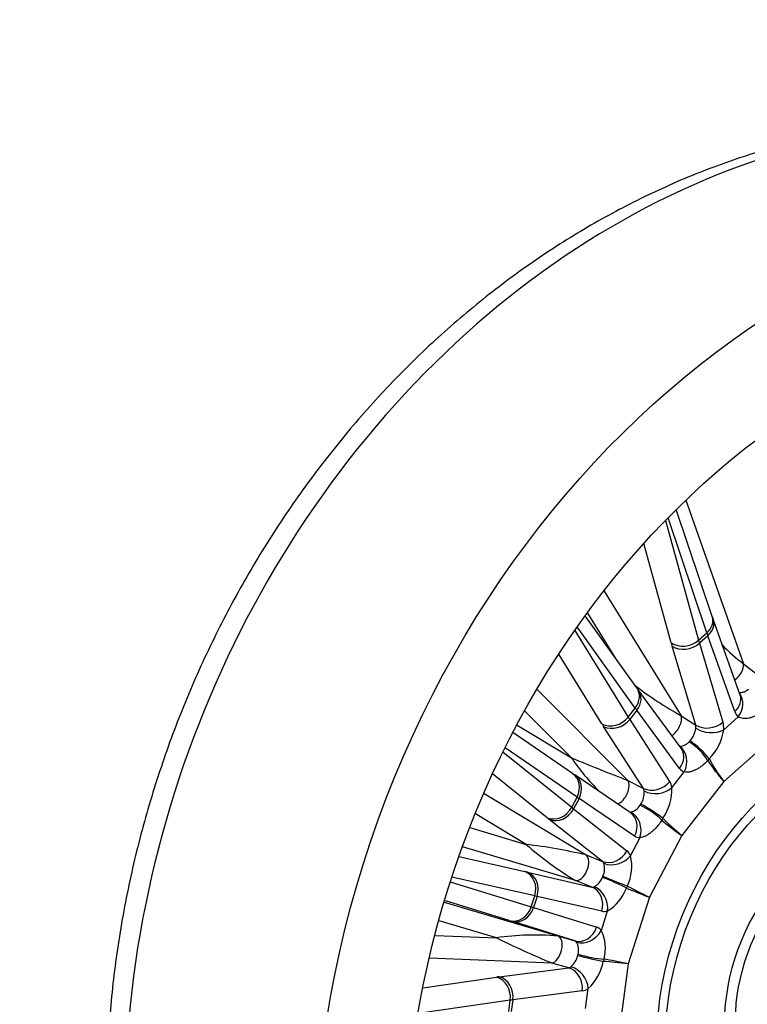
# Model space of a CAD drawing. Header units: millimetres. Extents: x 0 to 2285, y 0 to 1615.
# Tile 11 of 22: x 1375 to 1557, y 480 to 726. Entities that reach past the tile are written whole.
import ezdxf

# ---------------------------------------------------------------- set-up
doc = ezdxf.new("R2010")
doc.units = ezdxf.units.MM
doc.header["$LTSCALE"] = 7.692308
doc.layers.add('CAP450B', color=7, linetype='Continuous')
doc.layers.add('Default', color=7, linetype='Continuous')

# ---------------------------------------------------------------- blocks, each defined once
blk = doc.blocks.new('SE1')
at = {"layer": 'CAP450B', "color": 7, "linetype": 'Continuous'}
for p, q in [((1541.56, 605.95), (1556.01, 565.01)), ((1548.18, 576.85), (1539.19, 603.64)), ((1536.49, 600.91), (1544.76, 570.88)), ((1546.83, 572.72), (1537.15, 601.59)), ((1537.93, 570.22), (1531.07, 595.12)), ((1521.13, 583.16), (1540.37, 551.98)), ((1524.07, 566.31), (1517.03, 577.71)), ((1529.28, 559.01), (1516.4, 577.05)), ((1555.16, 557.15), (1548.42, 576.15)), ((1513.76, 573.34), (1527.17, 551.65)), ((1528.91, 553.9), (1514.39, 574.24)), ((1544.76, 570.88), (1546.83, 572.72)), ((1547.08, 572.02), (1544.97, 570.15)), ((1544.97, 570.15), (1550.86, 550.39)), ((1553.83, 553.02), (1547.08, 572.02)), ((1520.58, 549.94), (1509.77, 567.44)), ((1544.05, 549.66), (1538.16, 569.41)), ((1556.01, 565.01), (1559.38, 562.41)), ((1504.4, 558.51), (1527.04, 535.79)), ((1540.38, 543.88), (1529.67, 558.47)), ((1556.95, 558.42), (1557.22, 558.61)), ((1512.94, 541.44), (1501.21, 553.22)), ((1527.17, 551.65), (1528.91, 553.9)), ((1529.31, 553.36), (1527.53, 551.07)), ((1540.02, 538.77), (1529.31, 553.36)), ((1527.53, 551.07), (1537.52, 535.55)), ((1540.37, 551.98), (1544.05, 549.66)), ((1551.04, 548.49), (1554.69, 551.72)), ((1513.22, 537.56), (1498.28, 547.82)), ((1499.35, 549.64), (1512.94, 541.44)), ((1530.98, 533.79), (1520.98, 549.31)), ((1542.39, 545.45), (1542.62, 545.7)), ((1563.51, 546.59), (1551.05, 535.53)), ((1495.79, 542.92), (1513, 529.06)), ((1514.34, 531.63), (1496.32, 543.99)), ((1547.42, 541.16), (1547.04, 540.75)), ((1538.09, 533.93), (1541.16, 537.9)), ((1506.86, 526.42), (1493.17, 537.44)), ((1527.65, 527.77), (1513.76, 537.19)), ((1527.04, 535.79), (1530.98, 533.79)), ((1551.05, 535.53), (1540.55, 521.98)), ((1491.1, 532.5), (1516.6, 517.12)), ((1513, 529.06), (1514.34, 531.63)), ((1514.86, 531.28), (1513.49, 528.67)), ((1528.75, 521.85), (1514.86, 531.28)), ((1513.49, 528.67), (1526.83, 518.18)), ((1530.12, 529.57), (1530.31, 529.87)), ((1501.61, 519.76), (1488.95, 527.38)), ((1520.73, 515.5), (1507.4, 525.99)), ((1535.84, 526.3), (1535.54, 525.82)), ((1487.52, 523.96), (1501.61, 519.76)), ((1527.73, 516.93), (1530.1, 521.46)), ((1540.55, 521.98), (1532.47, 506.52)), ((1513.93, 510.71), (1485.7, 519.14)), ((1484.74, 516.7), (1501.26, 512.98)), ((1516.6, 517.12), (1520.73, 515.5)), ((1503.76, 506.88), (1482.99, 511.56)), ((1501.91, 512.83), (1518.06, 509.09)), ((1518.06, 509.09), (1513.93, 510.71)), ((1520.69, 511.47), (1520.83, 511.8)), ((1482.61, 510.39), (1502.88, 504.1)), ((1526.92, 509.34), (1526.7, 508.81)), ((1497.35, 500.69), (1481.16, 505.71)), ((1502.88, 504.1), (1503.76, 506.88)), ((1504.36, 506.74), (1503.46, 503.92)), ((1520.51, 503), (1504.36, 506.74)), ((1532.47, 506.52), (1527.16, 489.84)), ((1481.04, 505.32), (1509.51, 496.82)), ((1503.46, 503.92), (1519.25, 499.04)), ((1520.42, 498.22), (1521.97, 503.11)), ((1494.16, 496.35), (1479.83, 500.63)), ((1513.77, 495.6), (1497.99, 500.49)), ((1478.88, 496.96), (1494.16, 496.35)), ((1509.51, 496.82), (1513.77, 495.6)), ((1507.99, 490.05), (1477.41, 491.28)), ((1514.51, 491.94), (1514.59, 492.29)), ((1521.04, 491.03), (1520.92, 490.47)), ((1494.87, 486.62), (1512.25, 488.84)), ((1512.25, 488.84), (1507.99, 490.05)), ((1527.16, 489.84), (1524.86, 472.66)), ((1475.73, 483.87), (1494.16, 486.52)), ((1516.47, 478.63), (1517.15, 483.66)), ((1515.65, 483.05), (1498.27, 480.82)), ((1497.63, 480.73), (1474.54, 477.42)), ((1497.25, 477.88), (1497.63, 480.73)), ((1498.27, 480.82), (1497.88, 477.92))]:
    blk.add_line(p, q, dxfattribs=at)
for centre, radius, start, end in [((1594.9, 592.6), 49.31, 198.6292, 199.4825), ((1591.04, 610.5), 57.42, 225.2654, 232.3995), ((1590.11, 640.21), 101.28, 232.7851, 240.5873), ((1576.63, 592.89), 58.22, 215.5823, 216.2395), ((1538.17, 549.63), 5.94, 318.5595, 353.0048), ((1537.5, 550.62), 13.71, 316.3451, 351.0462), ((1777.94, 1181.37), 692.62, 247.50545, 248.76204), ((1556.91, 570.89), 52.92, 213.8159, 225.7045), ((1598.07, 661.36), 150.09, 235.5723, 235.8222), ((1525.66, 532.8), 5.5, 327.7828, 3.7162), ((1525.11, 533.61), 12.98, 325.7606, 1.4381), ((1527.06, 531.32), 3.52, 281.384, 330.2182), ((1484.88, 380.46), 140.3, 76.9337, 83.1549), ((1558.53, 584.37), 86.11, 228.6172, 238.8036), ((1516.46, 514.3), 11.58, 334.676, 13.1422), ((1516.45, 513.7), 4.78, 336.5191, 15.9802), ((1516.63, 513.04), 4.35, 296.8524, 338.8486), ((1516.51, 512.44), 10.81, 300.3195, 340.4003), ((1511.69, 493.84), 9.76, 343.2617, 26.6539), ((1503.85, 430.52), 66.54, 85.1176, 98.3729), ((1625.67, 767.04), 300.95, 244.0877, 246.9812), ((1510.81, 493.31), 3.92, 344.9013, 30.3833), ((1509.51, 493.03), 5.12, 309.9532, 347.639), ((1508.68, 492.79), 12.45, 312.819, 349.2491)]:
    blk.add_arc(centre, radius, start, end, dxfattribs=at)
for centre, major_axis, ratio, start_param, end_param in [((1592.23, 479.78), (76.49, 211.6), 0.827748, 0, 3.141593), ((1543.44, 575.26), (-4.74, -1.59), 0.795457, 2.074807, 3.141593), ((1543.71, 574.48), (-4.71, -1.67), 0.782048, 2.061466, 3.141654), ((1579.28, 546.03), (-32.28, 38.2), 0.26824, 0.598238, 0.622546), ((1541.37, 573.42), (4.82, 1.33), 0.783426, 3.728078, 5.25985), ((1576.82, 543.71), (-37.46, 40.29), 0.344117, 0.583736, 0.608045), ((1541.6, 572.61), (4.79, 1.43), 0.770605, 3.711665, 5.242974), ((1580.26, 546.9), (-34.14, 36.55), 0.347694, 0.582821, 0.607129), ((1553.32, 563.37), (2.13, 2.77), 0.596469, 4.236975, 5.710966), ((1525.21, 556.1), (-4.07, -2.9), 0.84155, 1.925322, 3.141593), ((1525.64, 555.51), (-4.03, -2.96), 0.828813, 1.914519, 3.141414), ((1551.32, 554.19), (-3.23, -3.82), 0.834726, 1.630368, 2.967101), ((1550.45, 555.48), (-4.71, -1.67), 0.782048, 2.061466, 3.141593), ((1564.68, 530.2), (-38.73, 31.64), 0.164053, 0.54811, 0.572419), ((1559.85, 558.48), (-5.02, -6.86), 0.550473, 5.924155, 6.24439), ((1523.46, 553.85), (4.25, 2.63), 0.833589, 3.590702, 5.122474), ((1523.86, 553.21), (4.2, 2.71), 0.82124, 3.575387, 5.106696), ((1565.51, 531.27), (-40.34, 29.57), 0.243505, 0.537379, 0.561687), ((1537.96, 549.75), (1.87, 2.96), 0.571641, 4.018963, 5.850624), ((1547.49, 552.85), (4.79, 1.43), 0.770605, 3.711665, 5.242974), ((1544.78, 545.11), (5.01, 6.88), 0.549086, 5.566114, 5.886349), ((1562.63, 527.37), (-44.29, 32.63), 0.239921, 0.538068, 0.562376), ((1541.41, 547.57), (2.31, 2.67), 0.512309, 5.607292, 5.927527), ((1547.67, 550.95), (4.99, -0.34), 0.630055, 3.94883, 5.49672), ((1543.67, 542.5), (3.61, -3.46), 0.309742, 0.755124, 2.20668), ((1544.24, 543.11), (3.7, -3.37), 0.204332, 0.748945, 2.200501), ((1536.35, 540.92), (-4.03, -2.96), 0.828813, 1.914519, 3.141593), ((1537.5, 540.05), (-1.71, -4.7), 0.846055, 1.416929, 2.90479), ((1566.88, 529.81), (-22.58, 19.83), 0.239686, 0.743127, 1.022277), ((1566.88, 529.81), (-21.32, 21.19), 0.274286, 0.75902, 1.03817), ((1545.08, 545.42), (4.31, 7.33), 0.527354, 2.91833, 3.238565), ((1510.39, 533.44), (-2.83, -4.12), 0.867039, 1.719592, 3.141593), ((1510.95, 533.06), (-2.81, -4.14), 0.854739, 1.715635, 3.141649), ((1525.02, 533.05), (1.58, 3.12), 0.55521, 3.659314, 5.99068), ((1533.86, 537.7), (4.2, 2.71), 0.82124, 3.575387, 5.106696), ((1532.38, 529.03), (4.29, 7.35), 0.526451, 5.701502, 6.021736), ((1528.71, 531.18), (2, 2.9), 0.481832, 5.735574, 6.055808), ((1534.42, 536.08), (4.95, 0.73), 0.710613, 3.889141, 5.437032), ((1552.9, 511.59), (-43.69, 24.35), 0.050984, 0.518938, 0.543246), ((1509.05, 530.87), (3.14, 3.89), 0.863495, 3.395717, 4.927489), ((1509.59, 530.44), (3.09, 3.93), 0.851368, 3.385722, 4.917031), ((1553.54, 512.81), (-44.94, 21.97), 0.130435, 0.514049, 0.538358), ((1528.71, 531.18), (1.29, 3.27), 0.453433, 3.168082, 3.354112), ((1526.19, 523.23), (0.02, -5), 0.834921, 1.203314, 2.751205), ((1532.02, 527.33), (4.18, -2.74), 0.202252, 0.716448, 2.168004), ((1532.48, 528.05), (4.24, -2.66), 0.093599, 0.713582, 2.165138), ((1551.35, 508.36), (-49.37, 24.29), 0.12684, 0.514462, 0.53877), ((1524.85, 523.63), (-2.81, -4.14), 0.854739, 1.715635, 3.141593), ((1556.38, 516.26), (-25.76, 15.47), 0.129131, 0.709693, 0.988843), ((1556.38, 516.26), (-24.81, 16.96), 0.166709, 0.71843, 0.997579), ((1532.62, 529.4), (3.53, 7.74), 0.513935, 3.054755, 3.37499), ((1522.92, 519.95), (3.09, 3.93), 0.851368, 3.385722, 4.917031), ((1522.84, 510.71), (3.52, 7.75), 0.513537, 5.837718, 6.157953), ((1515.07, 514.01), (1.28, 3.26), 0.547896, 3.216269, 6.13103), ((1518.94, 512.49), (1.66, 3.1), 0.461808, 5.865907, 6.186142), ((1523.83, 518.71), (4.61, 1.93), 0.774628, 3.787451, 5.335342), ((1546.08, 495.72), (-52, 17.96), 0.062434, -0.534721, -0.510413), ((1499.63, 508.26), (-1.1, -4.88), 0.87081, 1.482525, 3.014297), ((1500.28, 508.11), (-1.13, -4.87), 0.858693, 1.488199, 3.019508), ((1523.07, 510.06), (4.6, -1.96), 0.087397, 0.699369, 2.150925), ((1523.4, 510.85), (4.63, -1.88), 0.0227, 4.132824, 5.58438), ((1518.94, 512.49), (-0.92, -3.4), 0.45559, 0.024485, 0.34472), ((1516.43, 504.37), (-1.13, -4.87), 0.858693, 1.488199, 3.019508), ((1517.9, 504.47), (1.59, -4.74), 0.801812, 1.024954, 2.572845), ((1548.3, 500.8), (-28.06, 10.75), 0.012898, 0.697193, 0.976342), ((1548.3, 500.8), (-27.39, 12.35), 0.051802, 0.699064, 0.978213), ((1544.45, 491), (-47.24, 16.45), 0.066037, -0.534469, -0.510161), ((1498.74, 505.49), (-1.48, -4.78), 0.871838, 0.020009, 1.551781), ((1499.38, 505.29), (-1.48, -4.78), 0.859671, 0.019184, 1.550493), ((1544.87, 492.32), (-48.06, 13.88), 0.013413, 0.511585, 0.535893), ((1543.47, 487.52), (-52.82, 15.39), 0.009803, 0.511706, 0.536015), ((1523.02, 511.13), (-2.72, -8.06), 0.510799, 0.049864, 0.370098), ((1515.17, 500.4), (-1.48, -4.78), 0.859671, 0.019184, 1.550493), ((1516.34, 499.59), (3.86, 3.18), 0.819301, 3.636226, 5.184117), ((1516.6, 490.95), (-2.7, -8.07), 0.510915, 2.832781, 3.153016), ((1508.53, 493.46), (0.96, 3.37), 0.550018, 3.35669, 6.271451), ((1512.52, 492.32), (-1.3, -3.26), 0.453158, 2.856061, 3.176296), ((1517.22, 491.43), (4.87, -1.14), 0.029802, 4.128717, 5.580273), ((1517.41, 492.27), (4.89, -1.05), 0.139481, 4.127196, 5.578752), ((1543, 484.12), (-29.12, 7.43), 0.065383, -0.979403, -0.700253), ((1512.52, 492.32), (-0.53, -3.48), 0.469422, 0.155688, 0.475923), ((1511.48, 483.98), (0.64, -4.96), 0.840504, 1.275034, 2.806343), ((1512.97, 484.59), (2.82, -4.13), 0.748174, 0.89647, 2.444361), ((1543, 484.12), (-29.5, 5.73), 0.103902, -0.984328, -0.705178), ((1540.48, 474.2), (-54.33, 8.64), 0.178323, -0.546716, -0.522408), ((1493.39, 481.66), (0.71, -4.95), 0.852698, 1.261601, 2.793373), ((1494.1, 481.76), (0.64, -4.96), 0.840504, 1.275034, 2.806343), ((1516.7, 491.39), (-1.87, -8.3), 0.518078, 0.186378, 0.506613), ((1539.71, 469.34), (-49.38, 7.98), 0.181913, -0.546176, -0.521868)]:
    blk.add_ellipse(centre, major_axis=major_axis, ratio=ratio, start_param=start_param, end_param=end_param, dxfattribs=at)
for centre, major_axis in [((1639.72, 462.61), (76.49, 211.6)), ((1639.72, 462.61), (67.41, 186.49)), ((1595.92, 478.44), (24.65, 68.18)), ((1595.64, 478.55), (23.67, 65.48)), ((1591, 480.23), (-15.89, -43.95)), ((1590.64, 480.35), (14.67, 40.57))]:
    blk.add_ellipse(centre, major_axis=major_axis, ratio=0.827748, dxfattribs=at)
for points, knots in [([(1668.91, 691.27), (1668.04, 691.6), (1665.13, 692.69), (1659.44, 694.47), (1652.33, 696.41), (1645.07, 698.03), (1637.74, 699.32), (1630.34, 700.29), (1622.89, 700.92), (1615.39, 701.23), (1607.85, 701.2), (1600.29, 700.84), (1592.71, 700.15), (1585.14, 699.13), (1577.57, 697.78), (1570.02, 696.1), (1562.5, 694.1), (1555.02, 691.77), (1547.6, 689.12), (1540.24, 686.16), (1532.96, 682.88), (1525.77, 679.29), (1518.68, 675.4), (1511.69, 671.22), (1504.83, 666.74), (1498.1, 661.99), (1491.51, 656.95), (1485.07, 651.65), (1478.79, 646.08), (1472.69, 640.27), (1466.77, 634.21), (1461.03, 627.92), (1455.5, 621.41), (1450.17, 614.68), (1445.05, 607.75), (1440.16, 600.62), (1435.5, 593.32), (1431.07, 585.84), (1426.89, 578.2), (1422.95, 570.42), (1419.27, 562.5), (1415.85, 554.45), (1412.69, 546.29), (1409.81, 538.03), (1407.2, 529.69), (1404.86, 521.26), (1402.81, 512.78), (1401.05, 504.24), (1399.57, 495.66), (1398.38, 487.06), (1397.49, 478.45), (1396.88, 469.83), (1396.58, 461.23), (1396.57, 452.65), (1396.86, 444.12), (1397.44, 435.63), (1398.32, 427.21), (1399.49, 418.87), (1400.96, 410.62), (1402.72, 402.47), (1404.77, 394.44), (1407.1, 386.54), (1409.72, 378.78), (1412.62, 371.17), (1415.79, 363.73), (1419.23, 356.46), (1422.93, 349.38), (1426.89, 342.51), (1431.1, 335.84), (1435.56, 329.4), (1440.25, 323.18), (1445.18, 317.21), (1450.32, 311.48), (1455.68, 306.01), (1461.24, 300.81), (1466.99, 295.88), (1472.93, 291.23), (1479.05, 286.87), (1485.34, 282.8), (1491.78, 279.03), (1498.38, 275.55), (1505.06, 272.42), (1511.06, 269.89), (1514.47, 268.67), (1515.93, 268.16)], [0, 0, 0, 0, 0.004147, 0.01626, 0.028371, 0.040485, 0.052603, 0.064729, 0.076864, 0.089011, 0.101172, 0.113349, 0.125543, 0.137755, 0.149986, 0.162238, 0.174508, 0.186799, 0.199109, 0.211438, 0.223785, 0.236149, 0.248529, 0.260924, 0.273333, 0.285754, 0.298186, 0.310628, 0.323079, 0.335537, 0.348003, 0.360474, 0.37295, 0.38543, 0.397913, 0.4104, 0.422889, 0.435381, 0.447874, 0.460368, 0.472864, 0.485362, 0.49786, 0.510359, 0.522859, 0.535359, 0.54786, 0.560362, 0.572864, 0.585366, 0.597868, 0.610369, 0.622869, 0.635368, 0.647865, 0.66036, 0.672851, 0.685338, 0.697819, 0.710295, 0.722763, 0.735222, 0.747671, 0.760109, 0.772534, 0.784945, 0.797341, 0.80972, 0.822081, 0.834423, 0.846745, 0.859046, 0.871327, 0.883587, 0.895826, 0.908044, 0.920244, 0.932426, 0.944591, 0.956741, 0.968879, 0.981006, 0.993126, 1, 1, 1, 1]), ([(1554.86, 557.89), (1554.87, 557.88), (1554.88, 557.88), (1555.07, 557.83), (1555.29, 557.82), (1555.63, 557.85), (1555.75, 557.87), (1555.99, 557.93), (1556.11, 557.97), (1556.48, 558.11), (1556.72, 558.24), (1556.95, 558.42)], [0.2376119, 0.2376119, 0.2376119, 0.2376119, 0.25, 0.25, 0.5, 0.5, 0.625, 0.625, 0.75, 0.75, 1, 1, 1, 1]), ([(1560.7, 552.94), (1560.16, 552.55), (1559.61, 552.22), (1558.78, 551.83), (1558.49, 551.71), (1557.94, 551.52), (1557.67, 551.45), (1557.14, 551.33), (1556.88, 551.3), (1556.37, 551.27), (1556.12, 551.27), (1555.66, 551.33), (1555.45, 551.37), (1555.04, 551.52), (1554.86, 551.61), (1554.69, 551.72)], [0, 0, 0, 0, 0.25, 0.25, 0.375, 0.375, 0.5, 0.5, 0.625, 0.625, 0.75, 0.75, 0.875, 0.875, 1, 1, 1, 1]), ([(1539.88, 544.42), (1540.02, 544.37), (1540.2, 544.36), (1540.59, 544.39), (1540.82, 544.44), (1541.16, 544.56), (1541.27, 544.61), (1541.51, 544.73), (1541.62, 544.8), (1541.97, 545.04), (1542.18, 545.23), (1542.39, 545.45)], [0, 0, 0, 0, 0.25, 0.25, 0.5, 0.5, 0.625, 0.625, 0.75, 0.75, 1, 1, 1, 1]), ([(1547.04, 540.75), (1546.56, 540.24), (1546.07, 539.78), (1545.3, 539.19), (1545.04, 539.01), (1544.51, 538.68), (1544.25, 538.54), (1543.73, 538.28), (1543.48, 538.17), (1542.96, 538), (1542.71, 537.93), (1542.24, 537.84), (1542, 537.82), (1541.57, 537.83), (1541.36, 537.85), (1541.16, 537.9)], [0, 0, 0, 0, 0.25, 0.25, 0.375, 0.375, 0.5, 0.5, 0.625, 0.625, 0.75, 0.75, 0.875, 0.875, 1, 1, 1, 1]), ([(1535.54, 525.82), (1535.15, 525.22), (1534.74, 524.66), (1534.07, 523.89), (1533.84, 523.65), (1533.37, 523.2), (1533.13, 522.99), (1532.65, 522.6), (1532.41, 522.43), (1531.92, 522.11), (1531.68, 521.97), (1531.2, 521.75), (1530.97, 521.66), (1530.52, 521.52), (1530.3, 521.47), (1530.1, 521.46)], [0, 0, 0, 0, 0.25, 0.25, 0.375, 0.375, 0.5, 0.5, 0.625, 0.625, 0.75, 0.75, 0.875, 0.875, 1, 1, 1, 1])]:
    blk.add_open_spline(points, degree=3, knots=knots, dxfattribs=at)

msp = doc.modelspace()

# ---------------------------------------------------------------- block references
at = {"layer": 'Default'}
msp.add_blockref('SE1', (0, 0), dxfattribs=at)

doc.saveas('drawing.dxf')
